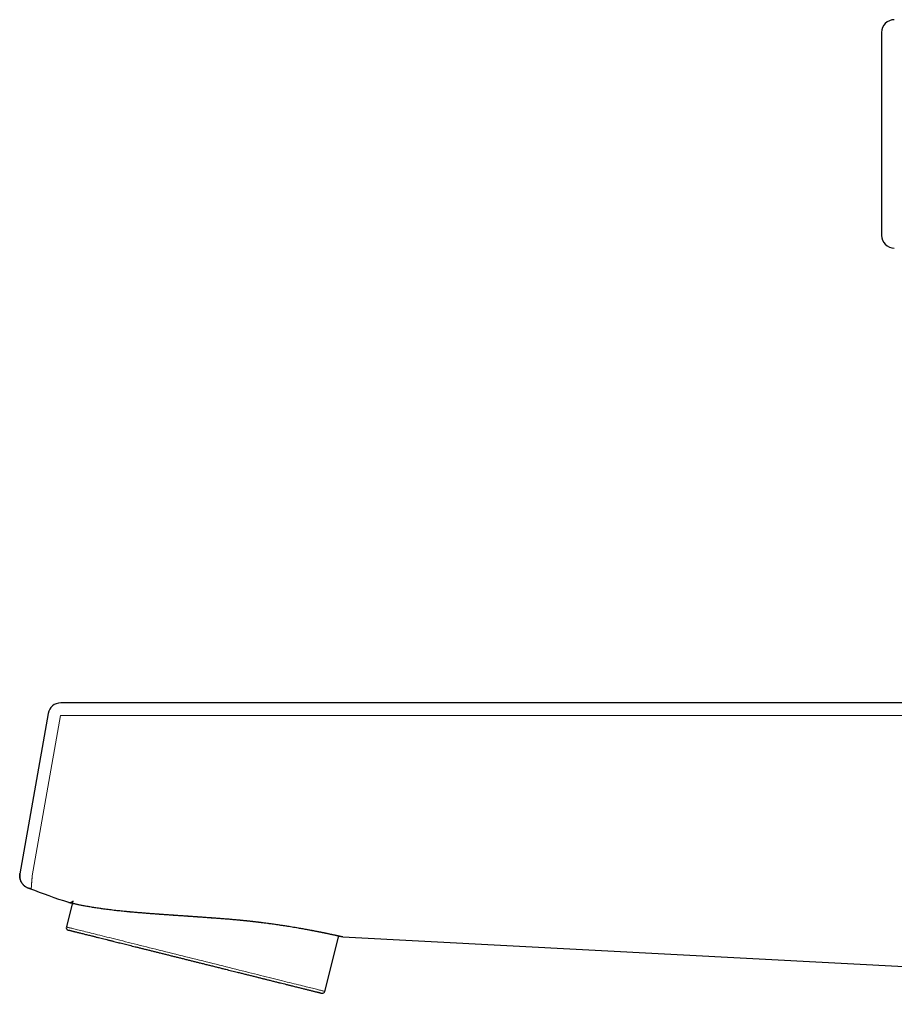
# Model space of a CAD drawing. Header units: millimetres. Extents: x 8 to 623, y 12 to 616.
# Tile 1 of 48: x 27 to 96, y 538 to 616. Entities that reach past the tile are written whole.
import ezdxf

# ---------------------------------------------------------------- set-up
doc = ezdxf.new("R2010")
doc.units = ezdxf.units.MM

msp = doc.modelspace()

# ---------------------------------------------------------------- linework, layer by layer
at = {"color": 7, "linetype": 'Continuous', "lineweight": 30}
for p, q in [((95.042, 614.936), (95.042, 598.936)), ((163.845, 562.073), (30.338, 562.073)), ((29.353, 561.247), (27.125, 548.611)), ((31.29, 546.436), (30.786, 544.414)), ((51.162, 539.334), (52.253, 543.71)), ((52.583, 543.637), (152.792, 538.315))]:
    msp.add_line(p, q, dxfattribs=at)
at = {"color": 8, "linetype": 'Continuous', "lineweight": 0}
for p, q in [((30.326, 561.073), (28.098, 548.437)), ((165.353, 561.073), (30.326, 561.073)), ((27.126, 548.616), (27.125, 548.608)), ((43.213, 545.072), (43.209, 545.07)), ((51.292, 543.921), (51.262, 543.926))]:
    msp.add_line(p, q, dxfattribs=at)
at = {"color": 8, "linetype": 'Continuous', "lineweight": 0, "flags": 128}
for points in [[(32.033, 544.103), (31.908, 544.134), (31.79, 544.164), (31.677, 544.192), (31.571, 544.218), (31.472, 544.243), (31.379, 544.266), (31.293, 544.288), (31.213, 544.308), (31.14, 544.326), (31.073, 544.342), (31.014, 544.357), (30.961, 544.37), (30.915, 544.382), (30.876, 544.392), (30.844, 544.4), (30.819, 544.406), (30.801, 544.41), (30.79, 544.413), (30.786, 544.414), (30.786, 544.414)], [(51.162, 539.334), (51.159, 539.335), (51.149, 539.337), (51.133, 539.341), (51.109, 539.347), (51.078, 539.355), (51.041, 539.364), (50.996, 539.375), (50.945, 539.388), (50.887, 539.402), (50.822, 539.419), (50.75, 539.437), (50.671, 539.456), (50.586, 539.477), (50.495, 539.5), (50.397, 539.525), (50.292, 539.551), (50.181, 539.578), (50.063, 539.608), (49.94, 539.639), (49.81, 539.671), (49.674, 539.705), (49.533, 539.74), (49.385, 539.777), (49.232, 539.815), (49.073, 539.855), (48.908, 539.896), (48.738, 539.938), (48.563, 539.982), (48.382, 540.027), (48.197, 540.073), (48.006, 540.121), (47.811, 540.169), (47.611, 540.219), (47.406, 540.27), (47.197, 540.322), (46.984, 540.376), (46.766, 540.43), (46.545, 540.485), (46.32, 540.541), (46.091, 540.598), (45.858, 540.656), (45.623, 540.715), (45.384, 540.774), (45.142, 540.835), (44.897, 540.896), (44.65, 540.958), (44.4, 541.02), (44.147, 541.083), (43.893, 541.146), (43.636, 541.21), (43.378, 541.275), (43.118, 541.339), (42.856, 541.405), (42.594, 541.47), (42.33, 541.536), (42.065, 541.602), (41.799, 541.668), (41.533, 541.735), (41.267, 541.801), (41, 541.867), (40.734, 541.934), (40.467, 542), (40.201, 542.067), (39.935, 542.133), (39.67, 542.199), (39.406, 542.265), (39.143, 542.33), (38.881, 542.396), (38.621, 542.461), (38.362, 542.525), (38.106, 542.589), (37.851, 542.653), (37.598, 542.716), (37.347, 542.778), (37.099, 542.84), (36.854, 542.901), (36.612, 542.962), (36.372, 543.021), (36.136, 543.08), (35.903, 543.138), (35.673, 543.196), (35.447, 543.252), (35.225, 543.307), (35.007, 543.362), (34.793, 543.415), (34.583, 543.467), (34.377, 543.519), (34.176, 543.569), (33.98, 543.618), (33.788, 543.666), (33.602, 543.712), (33.42, 543.757), (33.244, 543.801), (33.073, 543.844), (32.907, 543.885), (32.747, 543.925), (32.593, 543.964), (32.444, 544.001), (32.301, 544.036), (32.164, 544.071), (32.033, 544.103)]]:
    msp.add_lwpolyline(points, dxfattribs=at)
at = {"color": 7, "linetype": 'Continuous', "lineweight": 30}
for centre, radius, start, end in [((96.042, 614.936), 1, 90, 180), ((96.042, 598.936), 1, 180, 270), ((30.338, 561.073), 1, 90, 170), ((45.659, 592.445), 48.373, 248.44343, 252.29644), ((30.98, 544.366), 0.2, 166, 256), ((50.968, 539.382), 0.2, 256, 346)]:
    msp.add_arc(centre, radius, start, end, dxfattribs=at)
for points, knots in [([(27.124, 548.604), (27.121, 548.587), (27.115, 548.554), (27.111, 548.502), (27.108, 548.442), (27.109, 548.371), (27.117, 548.29), (27.132, 548.208), (27.155, 548.125), (27.184, 548.045), (27.216, 547.978), (27.246, 547.923), (27.274, 547.879), (27.303, 547.837), (27.335, 547.796), (27.371, 547.754), (27.415, 547.708), (27.469, 547.66), (27.532, 547.612), (27.599, 547.568), (27.668, 547.531), (27.737, 547.5), (27.813, 547.473), (27.866, 547.46), (27.894, 547.453)], [0, 0, 0, 0, 0.035581, 0.069694, 0.102939, 0.153874, 0.206884, 0.261978, 0.318934, 0.37477, 0.428651, 0.463494, 0.497477, 0.530609, 0.563045, 0.598891, 0.640085, 0.686626, 0.738527, 0.795804, 0.842293, 0.891822, 0.944388, 1, 1, 1, 1]), ([(27.305, 547.845), (27.288, 547.868), (27.252, 547.919), (27.206, 548.005), (27.166, 548.1), (27.136, 548.2), (27.117, 548.301), (27.108, 548.405), (27.11, 548.508), (27.12, 548.577), (27.125, 548.611)], [0, 0, 0, 0, 0.1035352, 0.2315973, 0.3596685, 0.4877353, 0.6157964, 0.7438634, 0.8719416, 1, 1, 1, 1]), ([(27.113, 548.518), (27.114, 548.521), (27.114, 548.531), (27.116, 548.544), (27.117, 548.558), (27.119, 548.572), (27.12, 548.581), (27.121, 548.585), (27.121, 548.586)], [0, 0, 0, 0, 0.095921, 0.289019, 0.493673, 0.709929, 0.937996, 1, 1, 1, 1]), ([(27.125, 548.611), (27.124, 548.608), (27.124, 548.604), (27.124, 548.604), (27.124, 548.604)], [0, 0, 0, 0, 0.559921, 1, 1, 1, 1]), ([(27.125, 548.612), (27.125, 548.613), (27.125, 548.614), (27.125, 548.615), (27.126, 548.615), (27.126, 548.616), (27.126, 548.616), (27.126, 548.616)], [0, 0, 0, 0, 0.355532, 0.517382, 0.679217, 0.840671, 1, 1, 1, 1]), ([(30.984, 546.354), (30.997, 546.351), (31.023, 546.344), (31.063, 546.343), (31.1, 546.346), (31.139, 546.355), (31.177, 546.369), (31.213, 546.387), (31.241, 546.404), (31.267, 546.422), (31.289, 546.437), (31.309, 546.446), (31.326, 546.449), (31.335, 546.446), (31.339, 546.445)], [0, 0, 0, 0, 0.06917, 0.139797, 0.207847, 0.273477, 0.367679, 0.457238, 0.542635, 0.624327, 0.728243, 0.827337, 0.92252, 1, 1, 1, 1]), ([(30.949, 546.363), (30.95, 546.362), (30.952, 546.362), (30.967, 546.358), (30.99, 546.353), (31.023, 546.344), (31.066, 546.334), (31.118, 546.322), (31.18, 546.307), (31.251, 546.291), (31.331, 546.272), (31.42, 546.252), (31.519, 546.23), (31.628, 546.207), (31.745, 546.182), (31.872, 546.157), (32.007, 546.13), (32.152, 546.102), (32.306, 546.073), (32.468, 546.044), (32.64, 546.015), (32.82, 545.985), (33.008, 545.954), (33.205, 545.924), (33.375, 545.899), (33.481, 545.884), (33.517, 545.879)], [0, 0, 0, 0, 0.0419114, 0.0842142, 0.1265226, 0.1688411, 0.2111736, 0.2535241, 0.2958957, 0.3382916, 0.3807149, 0.423168, 0.4656533, 0.5081739, 0.5507306, 0.593326, 0.6359623, 0.6786412, 0.7213638, 0.7641319, 0.8069477, 0.8498109, 0.8927244, 0.9356885, 0.9787033, 1, 1, 1, 1]), ([(30.988, 546.353), (30.988, 546.353), (30.988, 546.353), (30.989, 546.353), (30.991, 546.352), (30.993, 546.352), (30.995, 546.351), (30.998, 546.35), (31.003, 546.349), (31.012, 546.347), (31.025, 546.343), (31.042, 546.339), (31.063, 546.334), (31.087, 546.328), (31.117, 546.321), (31.152, 546.313), (31.19, 546.304), (31.224, 546.296), (31.246, 546.291), (31.253, 546.289)], [0, 0, 0, 0, 0.0025752, 0.0280765, 0.0550931, 0.0818051, 0.1082129, 0.1343157, 0.1601143, 0.2392088, 0.3152905, 0.4019306, 0.4842903, 0.5623675, 0.662694, 0.7610299, 0.8573875, 0.9517701, 1, 1, 1, 1]), ([(33.522, 545.879), (33.541, 545.875), (33.64, 545.86), (33.822, 545.836), (34.063, 545.806), (34.306, 545.777), (34.542, 545.749), (34.77, 545.723), (34.99, 545.699), (35.215, 545.675), (35.444, 545.652), (35.678, 545.63), (35.917, 545.607), (36.163, 545.586), (36.426, 545.563), (36.707, 545.54), (37.006, 545.516), (37.31, 545.492), (37.619, 545.469), (37.932, 545.446), (38.249, 545.423), (38.568, 545.401), (38.89, 545.378), (39.215, 545.356), (39.542, 545.333), (39.871, 545.31), (40.202, 545.288), (40.534, 545.264), (40.868, 545.241), (41.203, 545.218), (41.538, 545.194), (41.873, 545.169), (42.208, 545.145), (42.543, 545.12), (42.876, 545.095), (43.098, 545.078), (43.209, 545.069)], [0, 0, 0, 0, 0.007952, 0.03952, 0.070754, 0.101724, 0.132501, 0.159324, 0.186088, 0.212828, 0.239577, 0.266365, 0.293219, 0.320163, 0.347194, 0.378172, 0.40922, 0.440315, 0.471438, 0.502568, 0.533687, 0.564792, 0.595889, 0.626981, 0.658075, 0.689172, 0.720276, 0.751381, 0.782486, 0.813587, 0.844684, 0.875772, 0.906849, 0.937914, 0.968965, 1, 1, 1, 1]), ([(43.209, 545.07), (43.208, 545.07), (43.207, 545.069), (43.207, 545.071), (43.206, 545.072)], [0, 0, 0, 0, 0.379441, 1, 1, 1, 1]), ([(43.21, 545.071), (43.273, 545.066), (43.396, 545.056), (43.577, 545.042), (43.75, 545.027), (43.914, 545.013), (44.068, 544.999), (44.212, 544.986), (44.346, 544.973), (44.471, 544.961), (44.588, 544.95), (44.698, 544.939), (44.799, 544.929), (44.891, 544.919), (44.975, 544.911), (45.05, 544.903), (45.116, 544.896), (45.189, 544.888), (45.274, 544.879), (45.377, 544.868), (45.488, 544.855), (45.606, 544.841), (45.733, 544.826), (45.867, 544.81), (46.045, 544.788), (46.262, 544.761), (46.513, 544.728), (46.757, 544.696), (46.996, 544.663), (47.227, 544.631), (47.451, 544.599), (47.667, 544.567), (47.877, 544.535), (48.1, 544.501), (48.335, 544.464), (48.581, 544.424), (48.821, 544.384), (49.038, 544.347), (49.235, 544.313), (49.414, 544.281), (49.592, 544.249), (49.752, 544.22), (49.896, 544.194), (50.022, 544.17), (50.145, 544.147), (50.262, 544.125), (50.373, 544.103), (50.477, 544.083), (50.557, 544.067), (50.616, 544.056), (50.656, 544.048), (50.697, 544.04), (50.741, 544.031), (50.788, 544.021), (50.84, 544.011), (50.898, 543.999), (50.962, 543.986), (51.032, 543.972), (51.106, 543.957), (51.183, 543.941), (51.235, 543.93), (51.261, 543.925)], [0, 0, 0, 0, 0.0185968, 0.0367324, 0.0539925, 0.0703756, 0.0858838, 0.1002627, 0.1137982, 0.1264912, 0.1383416, 0.149567, 0.1599159, 0.1693897, 0.1779878, 0.1857136, 0.1925643, 0.1985424, 0.2084043, 0.2190909, 0.2306407, 0.2430532, 0.2563276, 0.2704659, 0.2854669, 0.3127227, 0.3397572, 0.3665665, 0.3931474, 0.4194805, 0.4450305, 0.4702652, 0.4951833, 0.5197852, 0.5507279, 0.581626, 0.6125233, 0.6434211, 0.6677408, 0.6924638, 0.7176745, 0.7433731, 0.7623683, 0.7816211, 0.8009341, 0.8195889, 0.837523, 0.8547356, 0.8712294, 0.8782588, 0.8851485, 0.8920327, 0.899674, 0.9081904, 0.9175848, 0.9278556, 0.9401647, 0.9535338, 0.9679629, 0.9834518, 1, 1, 1, 1]), ([(30.932, 544.172), (30.932, 544.172), (30.931, 544.172), (30.935, 544.171), (30.943, 544.169), (30.951, 544.167), (30.962, 544.164), (30.975, 544.161), (30.99, 544.157), (31.013, 544.151), (31.047, 544.143), (31.098, 544.13), (31.158, 544.115), (31.223, 544.099), (31.289, 544.083), (31.355, 544.066), (31.425, 544.049), (31.51, 544.028), (31.61, 544.002), (31.732, 543.972), (31.863, 543.939), (32.003, 543.905), (32.104, 543.879), (32.155, 543.867)], [0, 0, 0, 0, 0.011687, 0.068171, 0.097767, 0.127376, 0.157007, 0.186664, 0.216355, 0.246086, 0.307, 0.367801, 0.428545, 0.489288, 0.537052, 0.584877, 0.632792, 0.678026, 0.742429, 0.806761, 0.871089, 0.935479, 1, 1, 1, 1]), ([(32.155, 543.867), (32.202, 543.855), (32.295, 543.832), (32.443, 543.795), (32.598, 543.756), (32.74, 543.721), (32.866, 543.689), (32.974, 543.663), (33.085, 543.635), (33.201, 543.606), (33.349, 543.569), (33.531, 543.523), (33.749, 543.469), (33.929, 543.424), (34.066, 543.39), (34.157, 543.367), (34.25, 543.344), (34.343, 543.321), (34.438, 543.297), (34.567, 543.265), (34.73, 543.225), (34.93, 543.175), (35.134, 543.124), (35.341, 543.072), (35.552, 543.02), (35.766, 542.966), (35.985, 542.912), (36.218, 542.854), (36.468, 542.791), (36.733, 542.725), (37.002, 542.658), (37.275, 542.59), (37.55, 542.521), (37.829, 542.452), (38.111, 542.382), (38.396, 542.311), (38.682, 542.239), (38.97, 542.168), (39.259, 542.095), (39.55, 542.023), (39.843, 541.95), (40.132, 541.878), (40.419, 541.806), (40.701, 541.736), (40.984, 541.665), (41.221, 541.606), (41.414, 541.558), (41.562, 541.521), (41.709, 541.484), (41.857, 541.448), (42.005, 541.411), (42.204, 541.361), (42.454, 541.299), (42.753, 541.224), (43.051, 541.15), (43.326, 541.082), (43.577, 541.019), (43.807, 540.961), (44.031, 540.906), (44.28, 540.844), (44.551, 540.776), (44.849, 540.702), (45.143, 540.628), (45.432, 540.556), (45.707, 540.488), (45.967, 540.423), (46.213, 540.362), (46.454, 540.302), (46.661, 540.25), (46.836, 540.206), (46.98, 540.17), (47.124, 540.135), (47.268, 540.099), (47.445, 540.054), (47.652, 540.003), (47.884, 539.945), (48.063, 539.9), (48.194, 539.868), (48.279, 539.846), (48.363, 539.825), (48.446, 539.805), (48.528, 539.784), (48.636, 539.757), (48.769, 539.724), (48.923, 539.686), (49.072, 539.649), (49.215, 539.613), (49.353, 539.579), (49.486, 539.545), (49.614, 539.514), (49.743, 539.481), (49.872, 539.449), (50, 539.418), (50.119, 539.388), (50.231, 539.36), (50.334, 539.334), (50.429, 539.31), (50.517, 539.289), (50.596, 539.269), (50.666, 539.251), (50.728, 539.236), (50.781, 539.223), (50.826, 539.211), (50.862, 539.202), (50.889, 539.196), (50.908, 539.191), (50.918, 539.188), (50.919, 539.188), (50.919, 539.188)], [0, 0, 0, 0, 0.010876, 0.021734, 0.032582, 0.043429, 0.050252, 0.057079, 0.063915, 0.070848, 0.078096, 0.090156, 0.102203, 0.114247, 0.118981, 0.123717, 0.128457, 0.133201, 0.137949, 0.142702, 0.152281, 0.161843, 0.171394, 0.18094, 0.190487, 0.200041, 0.20961, 0.219197, 0.230377, 0.241534, 0.252678, 0.26382, 0.274967, 0.286131, 0.29732, 0.3085, 0.319658, 0.330802, 0.341943, 0.353091, 0.364254, 0.375444, 0.386171, 0.396878, 0.407572, 0.418263, 0.423865, 0.42947, 0.435078, 0.440692, 0.446311, 0.451939, 0.463469, 0.474978, 0.486475, 0.497973, 0.507013, 0.516066, 0.525135, 0.533694, 0.545883, 0.558059, 0.570235, 0.582424, 0.59464, 0.605513, 0.61637, 0.627217, 0.638065, 0.644888, 0.651716, 0.658553, 0.665488, 0.672736, 0.684796, 0.696842, 0.708887, 0.713621, 0.718357, 0.723097, 0.72784, 0.732588, 0.737342, 0.746921, 0.756482, 0.766034, 0.77558, 0.785127, 0.794681, 0.804249, 0.813837, 0.825017, 0.836174, 0.847318, 0.858459, 0.869607, 0.880771, 0.89196, 0.90314, 0.914297, 0.925442, 0.936583, 0.94773, 0.958894, 0.970084, 0.980811, 0.991518, 1, 1, 1, 1]), ([(51.261, 543.925), (51.301, 543.916), (51.378, 543.9), (51.486, 543.878), (51.586, 543.856), (51.678, 543.837), (51.762, 543.818), (51.838, 543.802), (51.907, 543.787), (51.969, 543.773), (52.025, 543.761), (52.077, 543.749), (52.125, 543.739), (52.171, 543.728), (52.214, 543.719), (52.252, 543.71), (52.285, 543.703), (52.315, 543.696), (52.342, 543.69), (52.365, 543.685), (52.385, 543.68), (52.401, 543.676), (52.415, 543.673), (52.427, 543.671), (52.437, 543.668), (52.447, 543.666), (52.456, 543.664), (52.466, 543.662), (52.475, 543.659), (52.484, 543.657), (52.493, 543.655), (52.501, 543.654), (52.507, 543.653), (52.509, 543.652), (52.511, 543.652), (52.512, 543.652), (52.512, 543.652), (52.513, 543.652)], [0, 0, 0, 0, 0.052531, 0.103414, 0.152651, 0.200244, 0.246194, 0.290501, 0.330772, 0.369584, 0.406936, 0.442831, 0.477267, 0.513978, 0.548872, 0.58195, 0.613212, 0.642657, 0.670287, 0.696099, 0.720096, 0.739031, 0.75666, 0.772979, 0.787991, 0.801715, 0.815591, 0.833268, 0.852379, 0.872921, 0.894894, 0.924928, 0.957274, 0.967917, 0.978788, 0.989887, 1, 1, 1, 1]), ([(52.473, 543.66), (52.473, 543.66), (52.483, 543.658), (52.497, 543.654), (52.512, 543.651), (52.518, 543.65), (52.517, 543.65), (52.517, 543.65)], [0, 0, 0, 0, 0.003743, 0.333488, 0.61242, 0.892246, 1, 1, 1, 1]), ([(52.583, 543.637), (52.569, 543.639), (52.547, 543.641), (52.528, 543.649), (52.522, 543.652)], [0, 0, 0, 0, 0.69105, 1, 1, 1, 1])]:
    msp.add_open_spline(points, degree=3, knots=knots, dxfattribs=at)
at = {"color": 8, "linetype": 'Continuous', "lineweight": 0}
for points, knots in [([(28.021, 547.441), (28.021, 547.442), (28.02, 547.444), (28.02, 547.46), (28.021, 547.484), (28.023, 547.517), (28.026, 547.559), (28.029, 547.61), (28.034, 547.668), (28.039, 547.734), (28.044, 547.806), (28.051, 547.885), (28.057, 547.968), (28.065, 548.057), (28.072, 548.149), (28.081, 548.243), (28.089, 548.34), (28.095, 548.405), (28.098, 548.437)], [0, 0, 0, 0, 0.062499, 0.124998, 0.187501, 0.25, 0.312497, 0.375001, 0.437501, 0.499999, 0.562497, 0.624997, 0.687496, 0.749997, 0.812499, 0.875, 0.937497, 1, 1, 1, 1]), ([(28.021, 547.441), (27.987, 547.445), (27.918, 547.453), (27.818, 547.479), (27.72, 547.514), (27.627, 547.559), (27.539, 547.614), (27.457, 547.677), (27.382, 547.749), (27.331, 547.806), (27.308, 547.84), (27.305, 547.845)], [0, 0, 0, 0, 0.122086, 0.244156, 0.366236, 0.488304, 0.610388, 0.73246, 0.854535, 0.976604, 1, 1, 1, 1]), ([(28.021, 547.441), (28, 547.441), (27.959, 547.442), (27.918, 547.448), (27.899, 547.452), (27.895, 547.453)], [0, 0, 0, 0, 0.443664, 0.8873, 1, 1, 1, 1]), ([(33.517, 545.879), (33.552, 545.874), (33.659, 545.859), (33.845, 545.834), (34.073, 545.805), (34.31, 545.776), (34.553, 545.747), (34.804, 545.719), (35.061, 545.692), (35.325, 545.665), (35.596, 545.639), (35.872, 545.613), (36.155, 545.588), (36.443, 545.564), (36.736, 545.539), (37.034, 545.516), (37.336, 545.492), (37.643, 545.469), (37.954, 545.447), (38.269, 545.424), (38.587, 545.402), (38.908, 545.379), (39.232, 545.357), (39.558, 545.335), (39.886, 545.312), (40.216, 545.289), (40.548, 545.266), (40.881, 545.243), (41.214, 545.22), (41.548, 545.196), (41.882, 545.172), (42.216, 545.147), (42.549, 545.122), (42.882, 545.097), (43.103, 545.08), (43.213, 545.072)], [0, 0, 0, 0, 0.015366, 0.045801, 0.076272, 0.106777, 0.137318, 0.167891, 0.198497, 0.229133, 0.259799, 0.290492, 0.321213, 0.35196, 0.382731, 0.413524, 0.444337, 0.475169, 0.506016, 0.536879, 0.567752, 0.598635, 0.629527, 0.660422, 0.69132, 0.722219, 0.753116, 0.784008, 0.814895, 0.845774, 0.876645, 0.907503, 0.93835, 0.969182, 1, 1, 1, 1]), ([(43.213, 545.072), (43.32, 545.064), (43.533, 545.047), (43.85, 545.02), (44.165, 544.992), (44.478, 544.962), (44.788, 544.932), (45.095, 544.899), (45.4, 544.866), (45.7, 544.832), (45.998, 544.796), (46.291, 544.76), (46.58, 544.722), (46.864, 544.684), (47.144, 544.646), (47.419, 544.606), (47.688, 544.567), (47.953, 544.527), (48.211, 544.486), (48.464, 544.446), (48.711, 544.405), (48.952, 544.365), (49.186, 544.325), (49.414, 544.284), (49.635, 544.245), (49.849, 544.206), (50.056, 544.167), (50.255, 544.129), (50.447, 544.092), (50.632, 544.056), (50.809, 544.02), (50.978, 543.986), (51.14, 543.953), (51.241, 543.932), (51.292, 543.921)], [0, 0, 0, 0, 0.03151, 0.063001, 0.094477, 0.125933, 0.157372, 0.188791, 0.22019, 0.251573, 0.282935, 0.314278, 0.345604, 0.376913, 0.408203, 0.439476, 0.470733, 0.501974, 0.533199, 0.564408, 0.595603, 0.626783, 0.657949, 0.689102, 0.720241, 0.751368, 0.782482, 0.813585, 0.844677, 0.875759, 0.90683, 0.937895, 0.96895, 1, 1, 1, 1]), ([(51.292, 543.921), (51.338, 543.912), (51.431, 543.892), (51.562, 543.864), (51.685, 543.838), (51.801, 543.813), (51.909, 543.79), (52.008, 543.768), (52.098, 543.748), (52.182, 543.729), (52.258, 543.712), (52.326, 543.697), (52.387, 543.683), (52.44, 543.671), (52.485, 543.66), (52.521, 543.652), (52.549, 543.646), (52.569, 543.641), (52.581, 543.638), (52.583, 543.638), (52.583, 543.637)], [0, 0, 0, 0, 0.056005, 0.112002, 0.167994, 0.223981, 0.279965, 0.334948, 0.38993, 0.444913, 0.499897, 0.555883, 0.611873, 0.667868, 0.723868, 0.779876, 0.834891, 0.889916, 0.944952, 1, 1, 1, 1])]:
    msp.add_open_spline(points, degree=3, knots=knots, dxfattribs=at)

doc.saveas('drawing.dxf')
